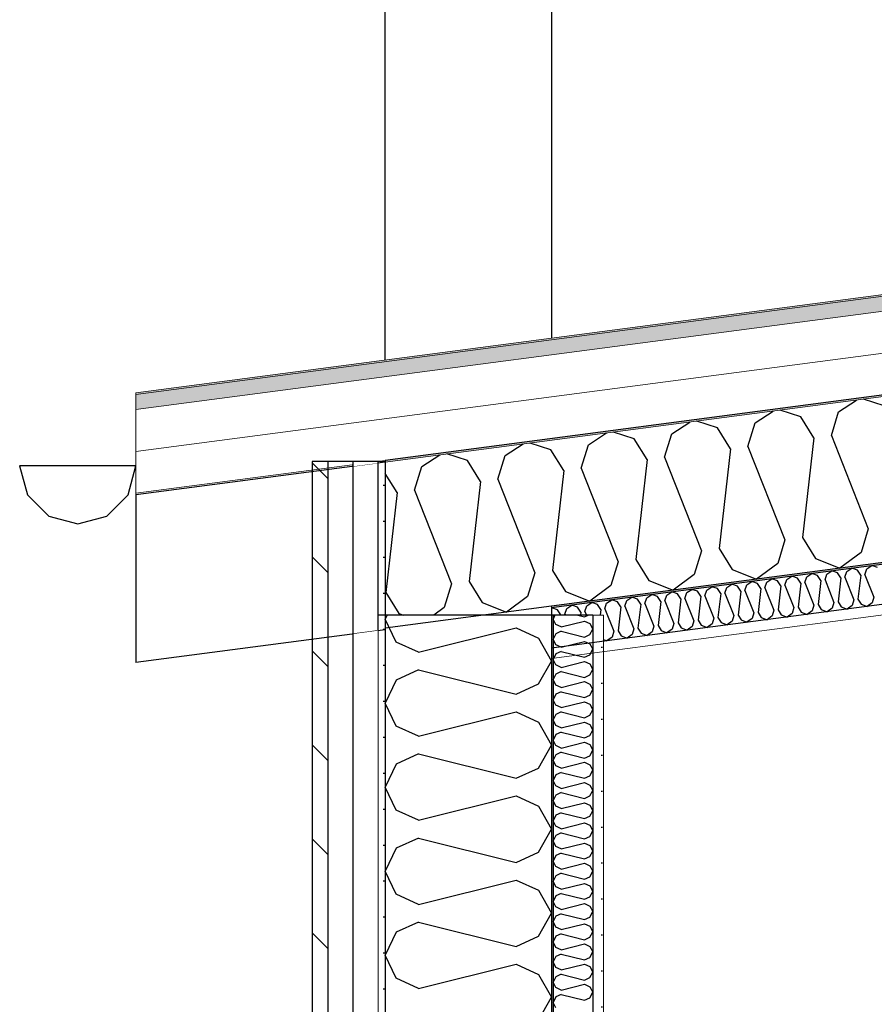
# Model space of a CAD drawing. Header units: millimetres. Extents: x -82116 to -59237, y -2070 to 13065.
# Tile 36 of 66: x -70513 to -69485, y 8642 to 9827. Entities that reach past the tile are written whole.
import ezdxf

# ---------------------------------------------------------------- set-up
doc = ezdxf.new("R2010")
doc.units = ezdxf.units.MM
doc.header["$LTSCALE"] = 0.5
doc.header["$MEASUREMENT"] = 0
doc.linetypes.add('PLINE', pattern=[0])
doc.linetypes.add('Wipeout_Contour', pattern=[2000, 0, -2000])
for name, color, linetype in [('232- Ikke-bærende yttervegger (Skravur)(Nye konstruksjoner)', 7, 'Continuous'), ('232- Ikke-bærende yttervegger(Nye konstruksjoner)', 7, 'Continuous'), ('235- Utvendig kledning og overflate (Skravur)(Nye konstruksjoner)', 7, 'Continuous'), ('235- Utvendig kledning og overflate(Nye konstruksjoner)', 7, 'Continuous'), ('256- Faste himlinger og overflatebehandling (Skravur)(Nye konstruksjoner)', 7, 'Continuous'), ('256- Faste himlinger og overflatebehandling(Nye konstruksjoner)', 7, 'Continuous'), ('261- Primærkonstruksjon (tak) (Skravur)(Nye konstruksjoner)', 7, 'Continuous'), ('261- Primærkonstruksjon (tak)(Nye konstruksjoner)', 7, 'Continuous'), ('262- Taktekking (Skravur)(Nye konstruksjoner)', 7, 'Continuous'), ('265- Gesimser_ takrenner og nedløp(Nye konstruksjoner)', 7, 'Continuous')]:
    doc.layers.add(name, color=color, linetype=linetype)
doc.layers.add('236- Innvendig kledning og overflate(Nye konstruksjoner)', color=7, linetype='Continuous', lineweight=0)
doc.layers.add('262- Taktekking(Nye konstruksjoner)', color=7, linetype='Continuous', lineweight=0)
pattern_1 = [(0, (0, 0), (0, 43.30127), [0, -25]), (0, (12.5, 21.65), (0, 43.30127), [0, -25])]

# ---------------------------------------------------------------- blocks, each defined once
blk = doc.blocks.new('*X18')
at = {"layer": '232- Ikke-bærende yttervegger (Skravur)(Nye konstruksjoner)', "linetype": 'PLINE'}
for p, q in [((-69869, 9110), (-69871.2, 9105.5)), ((-69868, 9098.8), (-69871.2, 9105.5)), ((-69861.5, 9095.9), (-69833.4, 9102.9)), ((-69841.3, 9110), (-69833.4, 9108)), ((-69833.4, 9108), (-69829, 9110)), ((-69833.4, 9102.9), (-69826.9, 9100)), ((-69861.5, 9095.9), (-69868, 9098.8)), ((-69861.5, 9090.8), (-69868, 9087.8)), ((-69861.5, 9090.8), (-69833.4, 9083.7)), ((-69826.9, 9100), (-69823.2, 9093.3)), ((-69826.9, 9086.7), (-69823.2, 9093.3)), ((-69868, 9087.8), (-69871.2, 9081.2)), ((-69868, 9074.6), (-69871.2, 9081.2)), ((-69861.5, 9071.6), (-69833.4, 9078.6)), ((-69833.4, 9083.7), (-69826.9, 9086.7)), ((-69833.4, 9078.6), (-69826.9, 9075.7)), ((-69861.5, 9071.6), (-69868, 9074.6)), ((-69861.5, 9066.5), (-69868, 9063.5)), ((-69861.5, 9066.5), (-69833.4, 9059.5)), ((-69826.9, 9075.7), (-69823.2, 9069.1)), ((-69826.9, 9062.4), (-69823.2, 9069.1)), ((-69868, 9063.5), (-69871.2, 9056.9)), ((-69868, 9050.3), (-69871.2, 9056.9)), ((-69861.5, 9047.3), (-69833.4, 9054.4)), ((-69833.4, 9059.5), (-69826.9, 9062.4)), ((-69833.4, 9054.4), (-69826.9, 9051.4)), ((-69861.5, 9047.3), (-69868, 9050.3)), ((-69861.5, 9042.2), (-69868, 9039.3)), ((-69861.5, 9042.2), (-69833.4, 9035.2)), ((-69826.9, 9051.4), (-69823.2, 9044.8)), ((-69826.9, 9038.1), (-69823.2, 9044.8)), ((-69868, 9039.3), (-69871.2, 9032.6)), ((-69868, 9026), (-69871.2, 9032.6)), ((-69833.4, 9035.2), (-69826.9, 9038.1)), ((-69861.5, 9023), (-69868, 9026)), ((-69861.5, 9023), (-69833.4, 9030.1)), ((-69833.4, 9030.1), (-69826.9, 9027.1)), ((-69826.9, 9027.1), (-69823.2, 9020.5)), ((-69826.9, 9013.9), (-69823.2, 9020.5)), ((-69868, 9015), (-69871.2, 9008.4)), ((-69868, 9001.7), (-69871.2, 9008.4)), ((-69861.5, 9017.9), (-69868, 9015)), ((-69861.5, 9017.9), (-69833.4, 9010.9)), ((-69833.4, 9010.9), (-69826.9, 9013.9)), ((-69861.5, 8998.8), (-69868, 9001.7)), ((-69861.5, 8998.8), (-69833.4, 9005.8)), ((-69833.4, 9005.8), (-69826.9, 9002.8)), ((-69826.9, 9002.8), (-69823.2, 8996.2)), ((-69826.9, 8989.6), (-69823.2, 8996.2)), ((-69868, 8990.7), (-69871.2, 8984.1)), ((-69868, 8977.4), (-69871.2, 8984.1)), ((-69861.5, 8993.7), (-69868, 8990.7)), ((-69861.5, 8993.7), (-69833.4, 8986.6)), ((-69833.4, 8986.6), (-69826.9, 8989.6)), ((-69861.5, 8974.5), (-69868, 8977.4)), ((-69861.5, 8974.5), (-69833.4, 8981.5)), ((-69833.4, 8981.5), (-69826.9, 8978.6)), ((-69826.9, 8978.6), (-69823.2, 8971.9)), ((-69826.9, 8965.3), (-69823.2, 8971.9)), ((-69868, 8966.4), (-69871.2, 8959.8)), ((-69868, 8953.2), (-69871.2, 8959.8)), ((-69861.5, 8969.4), (-69868, 8966.4)), ((-69861.5, 8969.4), (-69833.4, 8962.3)), ((-69833.4, 8962.3), (-69826.9, 8965.3)), ((-69861.5, 8950.2), (-69868, 8953.2)), ((-69861.5, 8950.2), (-69833.4, 8957.2)), ((-69833.4, 8957.2), (-69826.9, 8954.3)), ((-69826.9, 8954.3), (-69823.2, 8947.6)), ((-69826.9, 8941), (-69823.2, 8947.6)), ((-69868, 8942.1), (-69871.2, 8935.5)), ((-69868, 8928.9), (-69871.2, 8935.5)), ((-69861.5, 8945.1), (-69868, 8942.1)), ((-69861.5, 8945.1), (-69833.4, 8938.1)), ((-69833.4, 8938.1), (-69826.9, 8941)), ((-69861.5, 8925.9), (-69868, 8928.9)), ((-69861.5, 8925.9), (-69833.4, 8933)), ((-69833.4, 8933), (-69826.9, 8930)), ((-69826.9, 8930), (-69823.2, 8923.4)), ((-69868, 8917.9), (-69871.2, 8911.2)), ((-69861.5, 8920.8), (-69868, 8917.9)), ((-69861.5, 8920.8), (-69833.4, 8913.8)), ((-69833.4, 8913.8), (-69826.9, 8916.7)), ((-69826.9, 8916.7), (-69823.2, 8923.4)), ((-69868, 8904.6), (-69871.2, 8911.2)), ((-69861.5, 8901.6), (-69868, 8904.6)), ((-69861.5, 8901.6), (-69833.4, 8908.7)), ((-69833.4, 8908.7), (-69826.9, 8905.7)), ((-69826.9, 8905.7), (-69823.2, 8899.1)), ((-69868, 8893.6), (-69871.2, 8886.9)), ((-69861.5, 8896.5), (-69868, 8893.6)), ((-69861.5, 8896.5), (-69833.4, 8889.5)), ((-69833.4, 8889.5), (-69826.9, 8892.5)), ((-69826.9, 8892.5), (-69823.2, 8899.1)), ((-69868, 8880.3), (-69871.2, 8886.9)), ((-69861.5, 8877.4), (-69868, 8880.3)), ((-69861.5, 8877.4), (-69833.4, 8884.4)), ((-69833.4, 8884.4), (-69826.9, 8881.4)), ((-69826.9, 8881.4), (-69823.2, 8874.8)), ((-69868, 8869.3), (-69871.2, 8862.7)), ((-69861.5, 8872.3), (-69868, 8869.3)), ((-69861.5, 8872.3), (-69833.4, 8865.2)), ((-69833.4, 8865.2), (-69826.9, 8868.2)), ((-69826.9, 8868.2), (-69823.2, 8874.8)), ((-69868, 8856), (-69871.2, 8862.7)), ((-69861.5, 8853.1), (-69868, 8856)), ((-69861.5, 8853.1), (-69833.4, 8860.1)), ((-69833.4, 8860.1), (-69826.9, 8857.2)), ((-69826.9, 8857.2), (-69823.2, 8850.5)), ((-69868, 8845), (-69871.2, 8838.4)), ((-69861.5, 8848), (-69868, 8845)), ((-69861.5, 8848), (-69833.4, 8840.9)), ((-69833.4, 8840.9), (-69826.9, 8843.9)), ((-69826.9, 8843.9), (-69823.2, 8850.5)), ((-69868, 8831.8), (-69871.2, 8838.4)), ((-69861.5, 8828.8), (-69868, 8831.8)), ((-69861.5, 8828.8), (-69833.4, 8835.8)), ((-69833.4, 8835.8), (-69826.9, 8832.9)), ((-69826.9, 8832.9), (-69823.2, 8826.2)), ((-69868, 8820.7), (-69871.2, 8814.1)), ((-69861.5, 8823.7), (-69868, 8820.7)), ((-69861.5, 8823.7), (-69833.4, 8816.7)), ((-69833.4, 8816.7), (-69826.9, 8819.6)), ((-69826.9, 8819.6), (-69823.2, 8826.2)), ((-69868, 8807.5), (-69871.2, 8814.1)), ((-69861.5, 8804.5), (-69868, 8807.5)), ((-69861.5, 8804.5), (-69833.4, 8811.6)), ((-69833.4, 8811.6), (-69826.9, 8808.6)), ((-69826.9, 8808.6), (-69823.2, 8802)), ((-69868, 8796.5), (-69871.2, 8789.8)), ((-69861.5, 8799.4), (-69868, 8796.5)), ((-69861.5, 8799.4), (-69833.4, 8792.4)), ((-69833.4, 8792.4), (-69826.9, 8795.3)), ((-69826.9, 8795.3), (-69823.2, 8802)), ((-69868, 8783.2), (-69871.2, 8789.8)), ((-69861.5, 8780.2), (-69868, 8783.2)), ((-69861.5, 8780.2), (-69833.4, 8787.3)), ((-69833.4, 8787.3), (-69826.9, 8784.3)), ((-69826.9, 8784.3), (-69823.2, 8777.7)), ((-69868, 8772.2), (-69871.2, 8765.5)), ((-69861.5, 8775.1), (-69868, 8772.2)), ((-69861.5, 8775.1), (-69833.4, 8768.1)), ((-69833.4, 8768.1), (-69826.9, 8771)), ((-69826.9, 8771), (-69823.2, 8777.7)), ((-69868, 8758.9), (-69871.2, 8765.5)), ((-69861.5, 8755.9), (-69868, 8758.9)), ((-69861.5, 8755.9), (-69833.4, 8763)), ((-69833.4, 8763), (-69826.9, 8760)), ((-69826.9, 8760), (-69823.2, 8753.4)), ((-69868, 8747.9), (-69871.2, 8741.3)), ((-69861.5, 8750.8), (-69868, 8747.9)), ((-69861.5, 8750.8), (-69833.4, 8743.8)), ((-69833.4, 8743.8), (-69826.9, 8746.8)), ((-69826.9, 8746.8), (-69823.2, 8753.4)), ((-69868, 8734.6), (-69871.2, 8741.3)), ((-69861.5, 8731.7), (-69868, 8734.6)), ((-69861.5, 8731.7), (-69833.4, 8738.7)), ((-69833.4, 8738.7), (-69826.9, 8735.7)), ((-69826.9, 8735.7), (-69823.2, 8729.1)), ((-69868, 8723.6), (-69871.2, 8717)), ((-69861.5, 8726.6), (-69868, 8723.6)), ((-69861.5, 8726.6), (-69833.4, 8719.5)), ((-69833.4, 8719.5), (-69826.9, 8722.5)), ((-69826.9, 8722.5), (-69823.2, 8729.1)), ((-69868, 8710.3), (-69871.2, 8717)), ((-69861.5, 8707.4), (-69868, 8710.3)), ((-69861.5, 8707.4), (-69833.4, 8714.4)), ((-69833.4, 8714.4), (-69826.9, 8711.5)), ((-69826.9, 8711.5), (-69823.2, 8704.8)), ((-69868, 8699.3), (-69871.2, 8692.7)), ((-69861.5, 8702.3), (-69868, 8699.3)), ((-69861.5, 8702.3), (-69833.4, 8695.2)), ((-69826.9, 8698.2), (-69823.2, 8704.8)), ((-69868, 8686.1), (-69871.2, 8692.7)), ((-69861.5, 8683.1), (-69833.4, 8690.1)), ((-69833.4, 8695.2), (-69826.9, 8698.2)), ((-69833.4, 8690.1), (-69826.9, 8687.2)), ((-69826.9, 8687.2), (-69823.2, 8680.6)), ((-69868, 8675), (-69871.2, 8668.4)), ((-69861.5, 8683.1), (-69868, 8686.1)), ((-69861.5, 8678), (-69868, 8675)), ((-69861.5, 8678), (-69833.4, 8671)), ((-69826.9, 8673.9), (-69823.2, 8680.6)), ((-69868, 8661.8), (-69871.2, 8668.4)), ((-69861.5, 8658.8), (-69833.4, 8665.9)), ((-69833.4, 8671), (-69826.9, 8673.9)), ((-69833.4, 8665.9), (-69826.9, 8662.9)), ((-69826.9, 8662.9), (-69823.2, 8656.3)), ((-69861.5, 8658.8), (-69868, 8661.8)), ((-69861.5, 8653.7), (-69868, 8650.8)), ((-69861.5, 8653.7), (-69833.4, 8646.7)), ((-69826.9, 8649.6), (-69823.2, 8656.3)), ((-69868, 8650.8), (-69871.2, 8644.1)), ((-69868, 8637.5), (-69871.2, 8644.1)), ((-69833.4, 8646.7), (-69826.9, 8649.6))]:
    blk.add_line(p, q, dxfattribs=at)
blk = doc.blocks.new('*X19')
at = {"layer": '232- Ikke-bærende yttervegger (Skravur)(Nye konstruksjoner)', "linetype": 'PLINE'}
for p, q in [((-70071, 9110), (-70073.2, 9105.5)), ((-70060.1, 9077.8), (-70073.2, 9105.5)), ((-70033, 9065.5), (-69915.7, 9094.8)), ((-69915.7, 9094.8), (-69888.6, 9082.5)), ((-70033, 9065.5), (-70060.1, 9077.8)), ((-69888.6, 9082.5), (-69873.2, 9054.9)), ((-69888.6, 9027.3), (-69873.2, 9054.9)), ((-70033, 9044.3), (-70060.1, 9031.9)), ((-70033, 9044.3), (-69915.7, 9014.9)), ((-70060.1, 9031.9), (-70073.2, 9004.3)), ((-69915.7, 9014.9), (-69888.6, 9027.3)), ((-70060.1, 8976.7), (-70073.2, 9004.3)), ((-70033, 8964.3), (-69915.7, 8993.7)), ((-69915.7, 8993.7), (-69888.6, 8981.3)), ((-70033, 8964.3), (-70060.1, 8976.7)), ((-69888.6, 8981.3), (-69873.2, 8953.7)), ((-69888.6, 8926.1), (-69873.2, 8953.7)), ((-70033, 8943.1), (-70060.1, 8930.8)), ((-70033, 8943.1), (-69915.7, 8913.8)), ((-70060.1, 8930.8), (-70073.2, 8903.1)), ((-69915.7, 8913.8), (-69888.6, 8926.1)), ((-70060.1, 8875.5), (-70073.2, 8903.1)), ((-70033, 8863.2), (-69915.7, 8892.5)), ((-69915.7, 8892.5), (-69888.6, 8880.2)), ((-69888.6, 8880.2), (-69873.2, 8852.5)), ((-70033, 8863.2), (-70060.1, 8875.5)), ((-69888.6, 8824.9), (-69873.2, 8852.5)), ((-70033, 8841.9), (-70060.1, 8829.6)), ((-70033, 8841.9), (-69915.7, 8812.6)), ((-70060.1, 8829.6), (-70073.2, 8802)), ((-69915.7, 8812.6), (-69888.6, 8824.9)), ((-70060.1, 8774.3), (-70073.2, 8802)), ((-70033, 8762), (-69915.7, 8791.3)), ((-69915.7, 8791.3), (-69888.6, 8779)), ((-70033, 8762), (-70060.1, 8774.3)), ((-69888.6, 8779), (-69873.2, 8751.4)), ((-69888.6, 8723.7), (-69873.2, 8751.4)), ((-70033, 8740.7), (-70060.1, 8728.4)), ((-70033, 8740.7), (-69915.7, 8711.4)), ((-70060.1, 8728.4), (-70073.2, 8700.8)), ((-69915.7, 8711.4), (-69888.6, 8723.7)), ((-70060.1, 8673.2), (-70073.2, 8700.8)), ((-70033, 8660.8), (-69915.7, 8690.2)), ((-69915.7, 8690.2), (-69888.6, 8677.8)), ((-69888.6, 8677.8), (-69873.2, 8650.2)), ((-70033, 8660.8), (-70060.1, 8673.2)), ((-69888.6, 8622.6), (-69873.2, 8650.2))]:
    blk.add_line(p, q, dxfattribs=at)
blk = doc.blocks.new('*X20')
at = {"layer": '256- Faste himlinger og overflatebehandling (Skravur)(Nye konstruksjoner)', "linetype": 'PLINE'}
for p, q in [((-69541.9, 9159.3), (-69535.7, 9163.3)), ((-69528.7, 9161.1), (-69535.7, 9163.3)), ((-69524.9, 9155), (-69528.7, 9161.1)), ((-69519.9, 9155.7), (-69517.8, 9162.5)), ((-69517.8, 9162.5), (-69511.6, 9166.5)), ((-69504.6, 9164.2), (-69511.6, 9166.5)), ((-69500.9, 9158.2), (-69504.6, 9164.2)), ((-69495.8, 9158.8), (-69493.7, 9165.7)), ((-69493.7, 9165.7), (-69487.5, 9169.7)), ((-69480.6, 9167.4), (-69487.5, 9169.7)), ((-69638.1, 9146.7), (-69632, 9150.6)), ((-69625, 9148.4), (-69632, 9150.6)), ((-69616.2, 9143), (-69614.1, 9149.8)), ((-69614.1, 9149.8), (-69607.9, 9153.8)), ((-69600.9, 9151.6), (-69607.9, 9153.8)), ((-69597.1, 9145.5), (-69600.9, 9151.6)), ((-69592.1, 9146.2), (-69590, 9153)), ((-69590, 9153), (-69583.8, 9157)), ((-69576.9, 9154.7), (-69583.8, 9157)), ((-69573.1, 9148.7), (-69576.9, 9154.7)), ((-69568, 9149.3), (-69565.9, 9156.2)), ((-69568, 9149.3), (-69557.4, 9122.3)), ((-69565.9, 9156.2), (-69559.8, 9160.2)), ((-69552.8, 9157.9), (-69559.8, 9160.2)), ((-69549, 9151.8), (-69552.8, 9157.9)), ((-69549, 9151.8), (-69552.3, 9123)), ((-69543.9, 9152.5), (-69541.9, 9159.3)), ((-69543.9, 9152.5), (-69533.3, 9125.5)), ((-69524.9, 9155), (-69528.2, 9126.2)), ((-69519.9, 9155.7), (-69509.2, 9128.7)), ((-69500.9, 9158.2), (-69504.2, 9129.3)), ((-69495.8, 9158.8), (-69485.1, 9131.9)), ((-69734.4, 9134), (-69728.3, 9138)), ((-69721.3, 9135.7), (-69728.3, 9138)), ((-69712.5, 9130.3), (-69710.4, 9137.2)), ((-69710.4, 9137.2), (-69704.2, 9141.1)), ((-69697.2, 9138.9), (-69704.2, 9141.1)), ((-69693.4, 9132.8), (-69697.2, 9138.9)), ((-69688.4, 9133.5), (-69686.3, 9140.3)), ((-69686.3, 9140.3), (-69680.1, 9144.3)), ((-69673.1, 9142.1), (-69680.1, 9144.3)), ((-69669.4, 9136), (-69673.1, 9142.1)), ((-69664.3, 9136.7), (-69662.2, 9143.5)), ((-69662.2, 9143.5), (-69656.1, 9147.5)), ((-69649.1, 9145.2), (-69656.1, 9147.5)), ((-69645.3, 9139.2), (-69649.1, 9145.2)), ((-69645.3, 9139.2), (-69648.6, 9110.3)), ((-69640.2, 9139.8), (-69638.1, 9146.7)), ((-69640.2, 9139.8), (-69629.6, 9112.8)), ((-69621.2, 9142.3), (-69625, 9148.4)), ((-69621.2, 9142.3), (-69624.5, 9113.5)), ((-69616.2, 9143), (-69605.5, 9116)), ((-69597.1, 9145.5), (-69600.4, 9116.7)), ((-69592.1, 9146.2), (-69581.4, 9119.2)), ((-69573.1, 9148.7), (-69576.4, 9119.8)), ((-69830.7, 9121.3), (-69824.6, 9125.3)), ((-69817.6, 9123), (-69824.6, 9125.3)), ((-69806.7, 9124.5), (-69800.5, 9128.5)), ((-69793.5, 9126.2), (-69800.5, 9128.5)), ((-69789.7, 9120.2), (-69793.5, 9126.2)), ((-69784.7, 9120.8), (-69782.6, 9127.6)), ((-69782.6, 9127.6), (-69776.4, 9131.6)), ((-69769.4, 9129.4), (-69776.4, 9131.6)), ((-69765.7, 9123.3), (-69769.4, 9129.4)), ((-69760.6, 9124), (-69758.5, 9130.8)), ((-69758.5, 9130.8), (-69752.4, 9134.8)), ((-69745.4, 9132.6), (-69752.4, 9134.8)), ((-69741.6, 9126.5), (-69745.4, 9132.6)), ((-69741.6, 9126.5), (-69744.9, 9097.7)), ((-69736.5, 9127.2), (-69734.4, 9134)), ((-69736.5, 9127.2), (-69725.9, 9100.2)), ((-69717.5, 9129.7), (-69721.3, 9135.7)), ((-69717.5, 9129.7), (-69720.8, 9100.8)), ((-69712.5, 9130.3), (-69701.8, 9103.3)), ((-69693.4, 9132.8), (-69696.7, 9104)), ((-69688.4, 9133.5), (-69677.7, 9106.5)), ((-69669.4, 9136), (-69672.7, 9107.2)), ((-69664.3, 9136.7), (-69653.7, 9109.7)), ((-69533.3, 9125.5), (-69535.4, 9118.7)), ((-69528.2, 9126.2), (-69524.4, 9120.1)), ((-69509.2, 9128.7), (-69511.3, 9121.8)), ((-69504.2, 9129.3), (-69500.4, 9123.3)), ((-69487.2, 9125), (-69493.3, 9120.5)), ((-69485.1, 9131.9), (-69487.2, 9125)), ((-69873.2, 9118.7), (-69872.7, 9118.9)), ((-69865.7, 9116.7), (-69872.7, 9118.9)), ((-69862, 9110.6), (-69865.7, 9116.7)), ((-69856.9, 9111.3), (-69854.8, 9118.1)), ((-69854.8, 9118.1), (-69848.6, 9122.1)), ((-69841.7, 9119.9), (-69848.6, 9122.1)), ((-69837.9, 9113.8), (-69841.7, 9119.9)), ((-69837.9, 9113.8), (-69838.3, 9110)), ((-69832.8, 9114.5), (-69830.7, 9121.3)), ((-69832.8, 9114.5), (-69831.1, 9110)), ((-69813.8, 9117), (-69817.6, 9123)), ((-69813.8, 9117), (-69814.6, 9110)), ((-69808.7, 9117.6), (-69806.7, 9124.5)), ((-69808.7, 9117.6), (-69798.1, 9090.7)), ((-69789.7, 9120.2), (-69793, 9091.3)), ((-69784.7, 9120.8), (-69774, 9093.8)), ((-69765.7, 9123.3), (-69769, 9094.5)), ((-69760.6, 9124), (-69749.9, 9097)), ((-69624.5, 9113.5), (-69620.7, 9107.4)), ((-69605.5, 9116), (-69607.6, 9109.2)), ((-69600.4, 9116.7), (-69596.7, 9110.6)), ((-69581.4, 9119.2), (-69583.5, 9112.3)), ((-69576.4, 9119.8), (-69572.6, 9113.8)), ((-69572.6, 9113.8), (-69565.5, 9111)), ((-69559.4, 9115.5), (-69565.5, 9111)), ((-69557.4, 9122.3), (-69559.4, 9115.5)), ((-69552.3, 9123), (-69548.5, 9116.9)), ((-69548.5, 9116.9), (-69541.5, 9114.1)), ((-69535.4, 9118.7), (-69541.5, 9114.1)), ((-69524.4, 9120.1), (-69517.4, 9117.3)), ((-69511.3, 9121.8), (-69517.4, 9117.3)), ((-69500.4, 9123.3), (-69493.3, 9120.5)), ((-69862, 9110.6), (-69862, 9110)), ((-69856.9, 9111.3), (-69856.4, 9110)), ((-69701.8, 9103.3), (-69703.9, 9096.5)), ((-69696.7, 9104), (-69693, 9097.9)), ((-69677.7, 9106.5), (-69679.8, 9099.7)), ((-69672.7, 9107.2), (-69668.9, 9101.1)), ((-69655.7, 9102.8), (-69661.8, 9098.3)), ((-69653.7, 9109.7), (-69655.7, 9102.8)), ((-69648.6, 9110.3), (-69644.8, 9104.3)), ((-69644.8, 9104.3), (-69637.8, 9101.5)), ((-69631.7, 9106), (-69637.8, 9101.5)), ((-69629.6, 9112.8), (-69631.7, 9106)), ((-69620.7, 9107.4), (-69613.7, 9104.6)), ((-69607.6, 9109.2), (-69613.7, 9104.6)), ((-69596.7, 9110.6), (-69589.6, 9107.8)), ((-69583.5, 9112.3), (-69589.6, 9107.8)), ((-69798.1, 9090.7), (-69800.2, 9083.8)), ((-69793, 9091.3), (-69789.3, 9085.3)), ((-69774, 9093.8), (-69776.1, 9087)), ((-69769, 9094.5), (-69765.2, 9088.4)), ((-69752, 9090.2), (-69758.1, 9085.6)), ((-69749.9, 9097), (-69752, 9090.2)), ((-69744.9, 9097.7), (-69741.1, 9091.6)), ((-69741.1, 9091.6), (-69734.1, 9088.8)), ((-69728, 9093.3), (-69734.1, 9088.8)), ((-69725.9, 9100.2), (-69728, 9093.3)), ((-69720.8, 9100.8), (-69717, 9094.8)), ((-69717, 9094.8), (-69710, 9092)), ((-69703.9, 9096.5), (-69710, 9092)), ((-69693, 9097.9), (-69685.9, 9095.1)), ((-69679.8, 9099.7), (-69685.9, 9095.1)), ((-69668.9, 9101.1), (-69661.8, 9098.3)), ((-69810.7, 9081), (-69806.3, 9079.3)), ((-69800.2, 9083.8), (-69806.3, 9079.3)), ((-69789.3, 9085.3), (-69782.2, 9082.5)), ((-69776.1, 9087), (-69782.2, 9082.5)), ((-69765.2, 9088.4), (-69758.1, 9085.6))]:
    blk.add_line(p, q, dxfattribs=at)
blk = doc.blocks.new('*X27')
at = {"layer": '261- Primærkonstruksjon (tak) (Skravur)(Nye konstruksjoner)', "linetype": 'PLINE'}
for p, q in [((-69527.6, 9354.9), (-69505.8, 9369)), ((-69472.8, 9362.2), (-69497.4, 9370.1)), ((-69627.9, 9341.7), (-69606.1, 9355.8)), ((-69573.1, 9349), (-69597.7, 9356.9)), ((-69536.2, 9326.5), (-69527.6, 9354.9)), ((-69728.2, 9328.5), (-69706.4, 9342.6)), ((-69673.4, 9335.7), (-69698, 9343.7)), ((-69636.6, 9313.3), (-69627.9, 9341.7)), ((-69557.3, 9323.7), (-69573.1, 9349)), ((-69828.5, 9315.3), (-69806.7, 9329.4)), ((-69773.7, 9322.5), (-69798.3, 9330.5)), ((-69736.9, 9300.1), (-69728.2, 9328.5)), ((-69657.6, 9310.5), (-69673.4, 9335.7)), ((-69536.2, 9326.5), (-69491.9, 9214)), ((-69928.8, 9302.1), (-69907, 9316.2)), ((-69874, 9309.3), (-69898.6, 9317.3)), ((-69837.2, 9286.9), (-69828.5, 9315.3)), ((-69757.9, 9297.3), (-69773.7, 9322.5)), ((-69557.3, 9323.7), (-69571.1, 9203.6)), ((-70029.1, 9288.9), (-70007.3, 9303)), ((-69974.3, 9296.1), (-69999, 9304.1)), ((-69858.2, 9284.1), (-69874, 9309.3)), ((-69657.6, 9310.5), (-69671.4, 9190.4)), ((-69636.6, 9313.3), (-69592.2, 9200.8)), ((-69958.5, 9270.9), (-69974.3, 9296.1)), ((-69937.5, 9273.7), (-69928.8, 9302.1)), ((-69757.9, 9297.3), (-69771.7, 9177.1)), ((-69736.9, 9300.1), (-69692.5, 9187.6)), ((-70058.9, 9257.7), (-70073.2, 9280.6)), ((-70037.8, 9260.4), (-70029.1, 9288.9)), ((-69858.2, 9284.1), (-69872, 9163.9)), ((-69837.2, 9286.9), (-69792.8, 9174.4)), ((-69958.5, 9270.9), (-69972.3, 9150.7)), ((-69937.5, 9273.7), (-69893.1, 9161.2)), ((-70058.9, 9257.7), (-70072.6, 9137.5)), ((-70037.8, 9260.4), (-69993.4, 9148)), ((-69491.9, 9214), (-69500.5, 9185.5)), ((-69592.2, 9200.8), (-69600.8, 9172.3)), ((-69571.1, 9203.6), (-69555.3, 9178.3)), ((-69692.5, 9187.6), (-69701.2, 9159.1)), ((-69671.4, 9190.4), (-69655.6, 9165.1)), ((-69500.5, 9185.5), (-69525.9, 9166.6)), ((-69792.8, 9174.4), (-69801.5, 9145.9)), ((-69771.7, 9177.1), (-69755.9, 9151.9)), ((-69555.3, 9178.3), (-69525.9, 9166.6)), ((-69893.1, 9161.2), (-69901.8, 9132.7)), ((-69872, 9163.9), (-69856.2, 9138.7)), ((-69655.6, 9165.1), (-69626.2, 9153.4)), ((-69600.8, 9172.3), (-69626.2, 9153.4)), ((-69972.3, 9150.7), (-69956.6, 9125.5)), ((-69755.9, 9151.9), (-69726.5, 9140.2)), ((-69701.2, 9159.1), (-69726.5, 9140.2)), ((-70072.6, 9137.5), (-70056.9, 9112.3)), ((-69993.4, 9148), (-70002.1, 9119.5)), ((-69856.2, 9138.7), (-69826.8, 9127)), ((-69801.5, 9145.9), (-69826.8, 9127)), ((-69956.6, 9125.5), (-69927.1, 9113.8)), ((-69901.8, 9132.7), (-69927.1, 9113.8)), ((-70002.1, 9119.5), (-70014.8, 9110)), ((-70056.9, 9112.3), (-70051.1, 9110))]:
    blk.add_line(p, q, dxfattribs=at)

msp = doc.modelspace()

# ---------------------------------------------------------------- hatches: boundary and pattern name
at = {"layer": '232- Ikke-bærende yttervegger (Skravur)(Nye konstruksjoner)', "linetype": 'Continuous'}
h = msp.add_hatch(dxfattribs=at)
h.set_pattern_fill('Prikker_tett', color=256, style=0, pattern_type=2)
h.set_pattern_definition(pattern_1)
h.paths.add_polyline_path([(-70082.2, 9110), (-70082.2, 7110), (-70073.2, 7110), (-70073.2, 9110)])
msp.add_hatch(color=256, dxfattribs=at).paths.add_polyline_path([(-69871.2, 9110), (-69873.2, 9110), (-69873.2, 7110.7), (-69871.2, 7110.8)])
h = msp.add_hatch(dxfattribs=at)
h.set_pattern_fill('Prikker_tett', color=256, style=0, pattern_type=2)
h.set_pattern_definition(pattern_1)
h.paths.add_polyline_path([(-69810.7, 9110), (-69823.2, 9110), (-69823.2, 7112.9), (-69810.7, 7113.5)])
at = {"layer": '235- Utvendig kledning og overflate (Skravur)(Nye konstruksjoner)', "linetype": 'Continuous'}
h = msp.add_hatch(dxfattribs=at)
h.set_pattern_fill('Skrålinjer_2', color=256, style=0, pattern_type=2)
h.set_pattern_definition([(315, (0, 0), (56.56854, 56.56854), [80, 0])])
h.paths.add_polyline_path([(-70142.2, 9295), (-70161.2, 9295), (-70161.2, 8606), (-70142.2, 8608.5)])
h = msp.add_hatch(dxfattribs=at)
h.set_pattern_fill('Prikker_tett', color=256, style=0, pattern_type=2)
h.set_pattern_definition(pattern_1)
h.paths.add_polyline_path([(-70082.2, 9295), (-70082.2, 9110), (-70073.2, 9110), (-70073.2, 9295)])
at = {"layer": '256- Faste himlinger og overflatebehandling (Skravur)(Nye konstruksjoner)', "linetype": 'Continuous'}
msp.add_hatch(color=256, dxfattribs=at).paths.add_polyline_path([(-67898.2, 9380.9), (-69873.2, 9120.9), (-69873.2, 9118.9), (-67898.2, 9378.9)])
h = msp.add_hatch(dxfattribs=at)
h.set_pattern_fill('Gips', color=256, style=0, pattern_type=2)
h.set_pattern_definition([(7.5, (0, 0), (-11.3039, 85.86164), [0, -50]), (7.5, (19.13, 46.19), (-11.3039, 85.86164), [0, -50])])
h.paths.add_polyline_path([(-69810.7, 9066.1), (-67898.2, 9317.9), (-67898.2, 9330.5), (-69810.7, 9078.7)])
at = {"layer": '262- Taktekking (Skravur)(Nye konstruksjoner)', "linetype": 'Continuous'}
msp.add_hatch(color=256, dxfattribs=at).paths.add_polyline_path([(-70373.2, 9377.8), (-70373.2, 9375.8), (-64923.2, 10093.3), (-64923.2, 10095.3)])
h = msp.add_hatch(dxfattribs=at)
h.set_pattern_fill('Prikker_tett', color=256, style=0, pattern_type=2)
h.set_pattern_definition(pattern_1)
h.paths.add_polyline_path([(-70083.1, 9295), (-70073.2, 9295), (-70073.2, 9294.3), (-64973.2, 9965.7), (-64973.2, 9967.7)])
h = msp.add_hatch(dxfattribs=at)
h.set_pattern_fill('Prikker_tett', color=256, style=0, pattern_type=2)
h.set_pattern_definition(pattern_1)
h.paths.add_polyline_path([(-70142.2, 9287.2), (-70142.2, 9285.2), (-70112.2, 9289.2), (-70112.2, 9291.2)])
h = msp.add_hatch(dxfattribs=at)
h.set_pattern_fill('Prikker_tett', color=256, style=0, pattern_type=2)
h.set_pattern_definition(pattern_1)
h.paths.add_polyline_path([(-70373.2, 9254.8), (-70161.2, 9282.7), (-70161.2, 9284.7), (-70373.2, 9256.8)])
at = {"layer": '262- Taktekking(Nye konstruksjoner)', "linetype": 'Continuous'}
msp.add_hatch(color=256, dxfattribs=at).paths.add_polyline_path([(-70373.2, 9357.7), (-64923.2, 10075.2), (-64923.2, 10093.3), (-70373.2, 9375.8)])

# ---------------------------------------------------------------- linework, layer by layer
at = {"layer": '232- Ikke-bærende yttervegger(Nye konstruksjoner)', "linetype": 'PLINE'}
for p, q in [((-69873.2, 9110), (-70073.2, 9110)), ((-69871.2, 9110), (-69873.2, 9110)), ((-69871.2, 9110), (-69871.2, 7110)), ((-69823.2, 9110), (-69871.2, 9110)), ((-69823.2, 9110), (-69823.2, 7110))]:
    msp.add_line(p, q, dxfattribs=at)
at = {"layer": '232- Ikke-bærende yttervegger(Nye konstruksjoner)', "linetype": 'PLINE', "flags": 128}
for points in [[(-70073.2, 9110), (-70073.2, 9094.6), (-70073.2, 9092.6), (-70073.2, 8617.6), (-70073.2, 8615.6), (-70073.2, 8597.5), (-70073.2, 8547), (-70073.2, 8514.3), (-70073.2, 8496.6), (-70073.2, 8495), (-70073.2, 8494.6), (-70073.2, 7110)], [(-69873.2, 9110), (-69873.2, 9070.5), (-69873.2, 9057.9), (-69873.2, 7110)]]:
    msp.add_lwpolyline(points, dxfattribs=at)
at = {"layer": '235- Utvendig kledning og overflate(Nye konstruksjoner)', "linetype": 'PLINE'}
for p, q in [((-69873.2, 10252.8), (-69873.2, 9443.7)), ((-70073.2, 9417.3), (-70073.2, 10226.4)), ((-70161.2, 9295), (-70161.2, 8495)), ((-70142.2, 9295), (-70142.2, 8495)), ((-70082.2, 9110), (-70082.2, 8495)), ((-70073.2, 9110), (-70082.2, 9110))]:
    msp.add_line(p, q, dxfattribs=at)
at = {"layer": '236- Innvendig kledning og overflate(Nye konstruksjoner)', "linetype": 'PLINE'}
for p, q in [((-65173.2, 9676.6), (-69873.2, 9057.9)), ((-69873.2, 9120.9), (-69873.2, 9118.9)), ((-69810.7, 9110), (-69823.2, 9110)), ((-69810.7, 9110), (-69810.7, 7110))]:
    msp.add_line(p, q, dxfattribs=at)
at = {"layer": '256- Faste himlinger og overflatebehandling(Nye konstruksjoner)', "linetype": 'PLINE'}
for p, q in [((-65173.2, 9737.7), (-69873.2, 9118.9)), ((-65173.2, 9689.2), (-69873.2, 9070.5)), ((-69873.2, 9118.9), (-69873.2, 9110))]:
    msp.add_line(p, q, dxfattribs=at)
at = {"layer": '261- Primærkonstruksjon (tak)(Nye konstruksjoner)', "linetype": 'PLINE'}
for p, q in [((-64973.2, 9967.7), (-70073.2, 9296.3)), ((-70073.2, 9294.3), (-70373.2, 9254.8)), ((-70073.2, 9296.3), (-70073.2, 9295)), ((-70373.2, 9254.8), (-70373.2, 9053.1)), ((-69873.2, 9120.9), (-70073.2, 9094.6)), ((-70073.2, 9092.6), (-70373.2, 9053.1))]:
    msp.add_line(p, q, dxfattribs=at)
at = {"layer": '261- Primærkonstruksjon (tak)(Nye konstruksjoner)', "linetype": 'PLINE', "flags": 128}
for points in [[(-65170.7, 9740), (-65173.2, 9739.7), (-69873.2, 9120.9)], [(-70073.2, 9295), (-70073.2, 9294.3), (-70073.2, 9110)]]:
    msp.add_lwpolyline(points, dxfattribs=at)
at = {"layer": '262- Taktekking(Nye konstruksjoner)', "linetype": 'PLINE'}
for p, q in [((-64923.2, 10095.3), (-70373.2, 9377.8)), ((-64923.2, 10093.3), (-70373.2, 9375.8)), ((-64923.2, 10075.2), (-70373.2, 9357.7)), ((-64923.2, 10024.7), (-70373.2, 9307.2)), ((-64923.2, 9972.3), (-70073.2, 9294.3)), ((-70073.2, 9296.3), (-70373.2, 9256.8))]:
    msp.add_line(p, q, dxfattribs=at)
at = {"layer": '262- Taktekking(Nye konstruksjoner)', "linetype": 'PLINE', "flags": 128}
msp.add_lwpolyline([(-70373.2, 9377.8), (-70373.2, 9375.8), (-70373.2, 9357.7), (-70373.2, 9307.2), (-70373.2, 9256.8), (-70373.2, 9254.8)], dxfattribs=at)
at = {"layer": '265- Gesimser_ takrenner og nedløp(Nye konstruksjoner)', "linetype": 'PLINE'}
for p, q in [((-70443.2, 9290), (-70513.2, 9290)), ((-70513.2, 9290), (-70503.8, 9255)), ((-70373.2, 9290), (-70443.2, 9290)), ((-70382.5, 9255), (-70373.2, 9290)), ((-70503.8, 9255), (-70478.2, 9229.4)), ((-70408.2, 9229.4), (-70382.5, 9255)), ((-70478.2, 9229.4), (-70443.2, 9220)), ((-70443.2, 9220), (-70408.2, 9229.4))]:
    msp.add_line(p, q, dxfattribs=at)

# ---------------------------------------------------------------- block references
at = {"layer": '232- Ikke-bærende yttervegger(Nye konstruksjoner)'}
for name in ['*X19', '*X18']:
    msp.add_blockref(name, (0, 0), dxfattribs=at)
at = {"layer": '256- Faste himlinger og overflatebehandling(Nye konstruksjoner)'}
msp.add_blockref('*X20', (0, 0), dxfattribs=at)
at = {"layer": '261- Primærkonstruksjon (tak)(Nye konstruksjoner)'}
msp.add_blockref('*X27', (0, 0), dxfattribs=at)

# ---------------------------------------------------------------- next in the draw order: wipeouts: each hides what was drawn before it
at = {"linetype": 'Wipeout_Contour', "ltscale": 282842.033082}
msp.add_wipeout([(-70112.2, 9289.2), (-70082.2, 9293.1), (-70082.2, 9295), (-70112.2, 9295)], dxfattribs=at).dxf.layer = '235- Utvendig kledning og overflate (Skravur)(Nye konstruksjoner)'
at = {"linetype": 'Wipeout_Contour', "ltscale": 282617.030525}
msp.add_wipeout([(-70082.2, 9091.4), (-70112.2, 9087.4), (-70112.2, 8612.5), (-70082.2, 8616.4)], dxfattribs=at).dxf.layer = '235- Utvendig kledning og overflate (Skravur)(Nye konstruksjoner)'

# ---------------------------------------------------------------- next in the draw order: linework, layer by layer
at = {"layer": '235- Utvendig kledning og overflate(Nye konstruksjoner)', "linetype": 'PLINE'}
for p, q in [((-70112.2, 9295), (-70112.2, 8495)), ((-70082.2, 9295), (-70082.2, 9110))]:
    msp.add_line(p, q, dxfattribs=at)
at = {"layer": '235- Utvendig kledning og overflate(Nye konstruksjoner)', "linetype": 'PLINE', "flags": 128}
msp.add_lwpolyline([(-70073.2, 9295), (-70082.2, 9295), (-70112.2, 9295), (-70142.2, 9295), (-70161.2, 9295)], dxfattribs=at)

doc.saveas('drawing.dxf')
